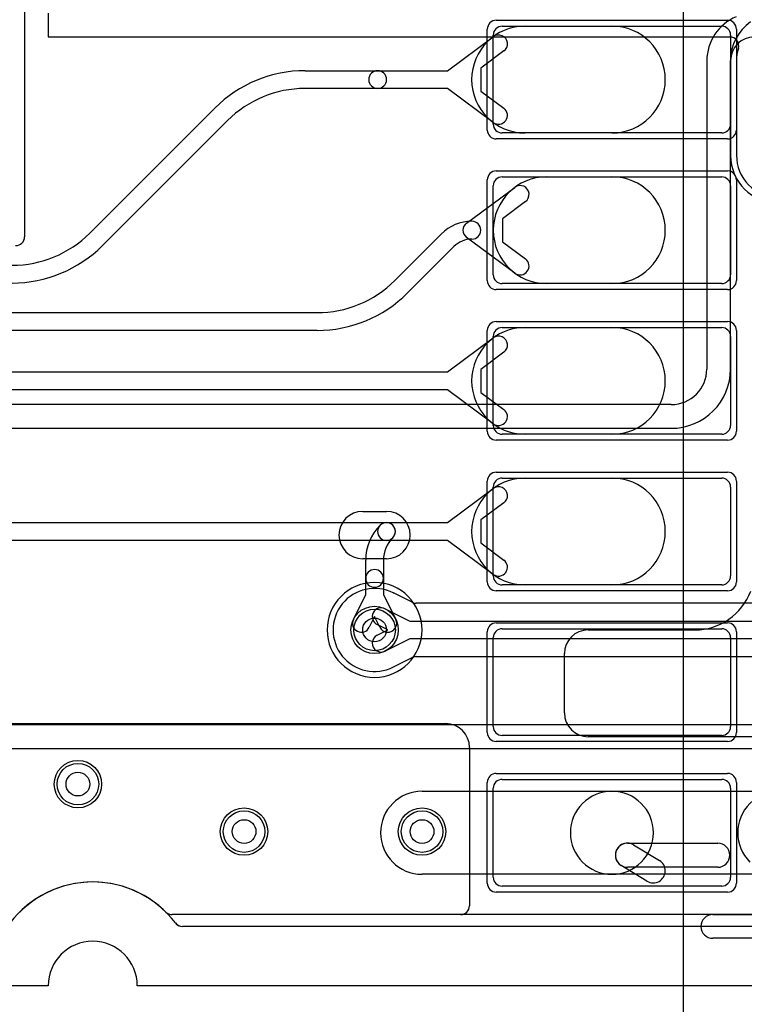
# Model space of a CAD drawing. Extents: x -1.1 to 39.1, y -7.5 to 26.
# Tile 27 of 44: x 27.4 to 33.5, y -0.2 to 8.1. Entities that reach past the tile are written whole.
import ezdxf

# ---------------------------------------------------------------- set-up
doc = ezdxf.new("R2010")
doc.units = 0
for name, color, linetype in [('Hole', 1, 'CONTINUOUS'), ('L1', 3, 'CONTINUOUS'), ('L2', 3, 'CONTINUOUS'), ('L3', 3, 'CONTINUOUS'), ('L4', 3, 'CONTINUOUS'), ('MetalMask-A', 176, 'CONTINUOUS'), ('Outline', 7, 'CONTINUOUS'), ('PartsArea-A', 111, 'CONTINUOUS'), ('PartsSilk-A', 221, 'CONTINUOUS'), ('Resist-A', 2, 'CONTINUOUS'), ('Resist-B', 2, 'CONTINUOUS'), ('Silk-A', 140, 'CONTINUOUS')]:
    doc.layers.add(name, color=color, linetype=linetype)

msp = doc.modelspace()

# ---------------------------------------------------------------- linework, layer by layer
at = {"layer": 'Hole'}
for centre in [(30.4, 3), (27.9, 1.7), (29.3, 1.3), (30.8, 1.3)]:
    msp.add_circle(centre, 0.1, dxfattribs=at)
at = {"layer": 'L1'}
for p, q in [((31.475, 8.09), (33.325, 8.09)), ((31.66786, 8.09), (32.4, 8.09)), ((31.0131, 7.715), (31.4, 8.0016)), ((31.4, 7.265), (31.4, 8.015)), ((33.4, 8.015), (33.4, 7.265)), ((31.48928, 7.88106), (31.29477, 7.73697)), ((31.29477, 7.73697), (31.29477, 7.54303)), ((29.81421, 7.715), (30.42603, 7.715)), ((30.42603, 7.715), (31.0131, 7.715)), ((30.42603, 7.565), (29.81421, 7.565)), ((31.0131, 7.565), (30.42603, 7.565)), ((31.4, 7.2784), (31.0131, 7.565)), ((31.29477, 7.54303), (31.48928, 7.39894)), ((27.99985, 6.34593), (29.05408, 7.40015)), ((29.16014, 7.29408), (28.10592, 6.23986)), ((33.325, 7.19), (31.475, 7.19)), ((32.4, 7.19), (31.66786, 7.19)), ((31.475, 6.82), (33.325, 6.82)), ((31.85, 6.82), (32.4, 6.82)), ((31.17536, 6.43027), (31.58214, 6.7316)), ((31.4, 5.995), (31.4, 6.745)), ((33.4, 6.745), (33.4, 5.995)), ((31.67142, 6.61106), (31.47691, 6.46697)), ((31.47691, 6.46697), (31.47691, 6.27303)), ((30.56985, 5.94593), (30.96212, 6.33818)), ((31.58214, 6.0084), (31.17536, 6.30973)), ((31.06818, 6.23212), (30.67592, 5.83986)), ((31.47691, 6.27303), (31.67142, 6.12894)), ((33.325, 5.92), (31.475, 5.92)), ((32.4, 5.92), (31.85, 5.92)), ((20.76421, 5.675), (29.91579, 5.675)), ((29.91579, 5.525), (20.76421, 5.525)), ((31.475, 5.55), (33.325, 5.55)), ((31.66786, 5.55), (32.4, 5.55)), ((31.0131, 5.175), (31.4, 5.4616)), ((31.4, 4.725), (31.4, 5.475)), ((33.4, 5.475), (33.4, 4.725)), ((31.48928, 5.34106), (31.29477, 5.19697)), ((17.79766, 5.175), (31.0131, 5.175)), ((31.29477, 5.19697), (31.29477, 5.00303)), ((31.0131, 5.025), (17.79766, 5.025)), ((31.4, 4.7384), (31.0131, 5.025)), ((31.29477, 5.00303), (31.48928, 4.85894)), ((33.325, 4.65), (31.475, 4.65)), ((32.4, 4.65), (31.66786, 4.65)), ((31.475, 4.28), (33.325, 4.28)), ((31.66786, 4.28), (32.4, 4.28)), ((31.0131, 3.905), (31.4, 4.1916)), ((31.4, 3.455), (31.4, 4.205)), ((33.4, 4.205), (33.4, 3.455)), ((31.48928, 4.07106), (31.29477, 3.92697)), ((30.3, 4), (30.5, 4)), ((18.47185, 3.905), (30.5, 3.905)), ((30.5, 3.905), (31.0131, 3.905)), ((31.29477, 3.92697), (31.29477, 3.73303)), ((30.5, 3.755), (18.47185, 3.755)), ((31.0131, 3.755), (30.5, 3.755)), ((31.4, 3.4684), (31.0131, 3.755)), ((31.29477, 3.73303), (31.48928, 3.58894)), ((30.5, 3.6), (30.3, 3.6)), ((30.325, 3.43428), (30.325, 3.58858)), ((30.475, 3.58858), (30.475, 3.43428)), ((30.325, 3.29766), (30.325, 3.43428)), ((30.475, 3.43428), (30.475, 3.29766)), ((33.325, 3.38), (31.475, 3.38)), ((32.4, 3.38), (31.66786, 3.38)), ((30.22104, 3.08929), (30.325, 3.29766)), ((30.475, 3.29766), (30.57896, 3.08929)), ((30.4, 3.112), (30.35526, 3.02233)), ((30.44474, 3.02233), (30.4, 3.112)), ((31.475, 3.01), (33.325, 3.01)), ((32.2, 3), (33.1, 3)), ((31.4, 2.185), (31.4, 2.935)), ((33.4, 2.935), (33.4, 2.185)), ((32, 2.3), (32, 2.8)), ((16.80004, 2.20996), (30.99996, 2.20996)), ((33.325, 2.11), (31.475, 2.11)), ((34.8, 2.1), (32.2, 2.1)), ((31.19996, 2.00996), (31.19996, 0.67497)), ((31.4, 0.915), (31.4, 1.665)), ((31.475, 1.74), (33.325, 1.74)), ((33.4, 1.665), (33.4, 0.915)), ((30.8, 1.64), (32.4, 1.64)), ((32.4, 1.64), (33.81, 1.64)), ((32.4, 0.94), (30.8, 0.94)), ((33.81, 0.94), (32.4, 0.94)), ((33.325, 0.84), (31.475, 0.84)), ((31.12499, 0.6), (28.69349, 0.6))]:
    msp.add_line(p, q, dxfattribs=at)
for centre in [(30.4, 3), (27.9, 1.7), (29.3, 1.3), (30.8, 1.3)]:
    msp.add_circle(centre, 0.2, dxfattribs=at)
for centre, radius, start, end in [((31.66786, 7.64), 0.45, 90, -90), ((31.475, 8.015), 0.075, 90, 180), ((32.4, 7.64), 0.45, -90, 90), ((33.325, 8.015), 0.075, 0, 90), ((31.44464, 7.94133), 0.075, -53.473873, 126.5299), ((29.81421, 6.64), 1.075, 90, 134.999246), ((30.42603, 7.64), 0.075, 90, -90), ((30.42603, 7.64), 0.075, -90, 90), ((29.81421, 6.64), 0.925, 90, 134.999562), ((31.44464, 7.33867), 0.075, -126.526127, 53.4701), ((31.475, 7.265), 0.075, 180, -90), ((33.325, 7.265), 0.075, -90, 0), ((31.85, 6.37), 0.45, 90, -90), ((31.475, 6.745), 0.075, 90, 180), ((32.4, 6.37), 0.45, -90, 90), ((33.325, 6.745), 0.075, 0, 90), ((31.62678, 6.67133), 0.075, -53.473873, 126.5299), ((31.22, 6.0803), 0.3647, 90, 135), ((31.22, 6.37), 0.075, 126.526127, -126.526127), ((31.22, 6.37), 0.075, -90, 90), ((27.34578, 7), 0.925, -89.999381, -45), ((27.34578, 7), 1.075, -89.999467, -45), ((31.22, 6.0803), 0.2147, 90, 135), ((31.62678, 6.06867), 0.075, -126.526127, 53.4701), ((31.475, 5.995), 0.075, 180, -90), ((33.325, 5.995), 0.075, -90, 0), ((29.91578, 6.6), 0.925, -89.999381, -45), ((29.91578, 6.6), 1.075, -89.999467, -45), ((31.66786, 5.1), 0.45, 90, -90), ((31.475, 5.475), 0.075, 90, 180), ((32.4, 5.1), 0.45, -90, 90), ((33.325, 5.475), 0.075, 0, 90), ((31.44464, 5.40133), 0.075, -53.473873, 126.5299), ((31.44464, 4.79867), 0.075, -126.526127, 53.4701), ((31.475, 4.725), 0.075, 180, -90), ((33.325, 4.725), 0.075, -90, 0), ((31.66786, 3.83), 0.45, 90, -90), ((31.475, 4.205), 0.075, 90, 180), ((32.4, 3.83), 0.45, -90, 90), ((33.325, 4.205), 0.075, 0, 90), ((31.44464, 4.13133), 0.075, -53.473873, 126.5299), ((30.3, 3.8), 0.2, 90, 180), ((30.5, 3.8), 0.2, 0, 90), ((30.5, 3.83), 0.075, 90, -90), ((30.5, 3.83), 0.075, -45.005402, 134.998813), ((30.5, 3.83), 0.075, -90, 90), ((30.74141, 3.58858), 0.41641, 134.999027, 180), ((30.3, 3.8), 0.2, 180, -90), ((30.74141, 3.58858), 0.26641, 135, 180), ((30.5, 3.8), 0.2, -90, 0), ((31.44464, 3.52867), 0.075, -126.526127, 53.4701), ((30.4, 3.43428), 0.075, 0, 180), ((30.4, 3.43428), 0.075, 180, 0), ((31.475, 3.455), 0.075, 180, -90), ((33.325, 3.455), 0.075, -90, 0), ((33.1, 3.5), 0.5, -90, -20.143763), ((30.28815, 3.05581), 0.075, 153.486197, -26.515959), ((30.51185, 3.05581), 0.075, -153.486197, 26.515959), ((31.475, 2.935), 0.075, 90, 180), ((32.2, 2.8), 0.2, 90, 180), ((33.325, 2.935), 0.075, 0, 90), ((32.2, 2.3), 0.2, 180, -90), ((30.99996, 2.00996), 0.2, 0, 90), ((31.475, 2.185), 0.075, 180, -90), ((33.325, 2.185), 0.075, -90, 0), ((31.475, 1.665), 0.075, 90, 180), ((33.325, 1.665), 0.075, 0, 90), ((30.8, 1.29), 0.35, 90, -90), ((32.4, 1.29), 0.35, 90, -90), ((32.4, 1.29), 0.35, -90, 90), ((33.81, 1.29), 0.35, 45, -135), ((31.475, 0.915), 0.075, 180, -90), ((33.325, 0.915), 0.075, -90, 0), ((28.025, 0), 0.875, 45.277813, 134.722186), ((31.12499, 0.67497), 0.07497, -90, 0), ((28.69349, 0.675), 0.075, -134.724516, -90)]:
    msp.add_arc(centre, radius, start, end, dxfattribs=at)
at = {"layer": 'L2'}
for p, q in [((33.39996, 7.80036), (33.39996, 7)), ((35.42808, 0.50004), (28.78119, 0.50004))]:
    msp.add_line(p, q, dxfattribs=at)
for centre in [(27.9, 1.7), (29.3, 1.3), (30.8, 1.3)]:
    msp.add_circle(centre, 0.2, dxfattribs=at)
for centre, radius, start, end in [((33.8, 7.80053), 0.40004, 125.446106, -179.981381), ((33.32499, 7.80037), 0.07497, -0.007642, 0.022928), ((33.8, 7), 0.40004, 180, -90), ((30.4, 3), 0.40004, 90, -90), ((30.4, 3), 0.40004, -90, 90), ((28.025, 0), 0.875, 37.25087, 142.74913), ((28.78117, 0.57502), 0.07497, -142.75105, -135), ((28.78119, 0.57504), 0.075, -135, -90)]:
    msp.add_arc(centre, radius, start, end, dxfattribs=at)
at = {"layer": 'L3'}
for p, q in [((33.19996, 7.8), (33.19996, 5.2)), ((33.4, 5.2), (33.4, 7.8)), ((32.9, 4.90004), (21.90005, 4.90004)), ((24.40826, 4.7), (32.9, 4.7)), ((36.79996, 2.2), (20.775, 2.2)), ((11.10002, 1.99996), (36.79996, 1.99996)), ((37, 0.50004), (28.78118, 0.50004))]:
    msp.add_line(p, q, dxfattribs=at)
for centre in [(27.9, 1.7), (29.3, 1.3), (30.8, 1.3)]:
    msp.add_circle(centre, 0.2, dxfattribs=at)
for centre, radius, start, end in [((33.6, 7.8), 0.40004, 112.595076, 180), ((33.6, 7.8), 0.2, 90, 180), ((32.9, 5.2), 0.5, -90, 0), ((32.9, 5.2), 0.29996, -90, 0), ((30.4, 3), 0.40004, 90, -90), ((30.4, 3), 0.40004, -90, 90), ((28.025, 0), 0.875, 37.249953, 142.750047), ((28.78118, 0.57501), 0.07497, -142.75105, -90)]:
    msp.add_arc(centre, radius, start, end, dxfattribs=at)
at = {"layer": 'L4'}
for p, q in [((27.65, 8.20001), (27.65, 8)), ((27.65, 8), (33.3938, 8)), ((33.44996, 7.8), (33.44996, 7.00265)), ((30.71721, 3.23293), (30.55823, 3.31225)), ((30.48929, 3.17896), (30.69766, 3.075)), ((34.2, 3.22504), (30.75068, 3.22504)), ((30.69766, 3.075), (34.2, 3.075)), ((30.512, 3), (30.42233, 3.04474)), ((30.42233, 2.95526), (30.512, 3)), ((30.69766, 2.925), (30.48929, 2.82104)), ((34.2, 2.925), (30.69766, 2.925)), ((30.55865, 2.68796), (30.71721, 2.76707)), ((30.75068, 2.77496), (34.07571, 2.77496)), ((37, 0.6), (28.69349, 0.6))]:
    msp.add_line(p, q, dxfattribs=at)
for centre in [(30.4, 3), (27.9, 1.7), (29.3, 1.3), (30.8, 1.3)]:
    msp.add_circle(centre, 0.2, dxfattribs=at)
for centre, radius, start, end in [((33.3938, 7.92503), 0.07497, -17.105539, 90), ((33.8, 7.8), 0.35004, 162.890773, 180), ((33.79999, 7), 0.35004, 179.643164, -89.998363), ((33.37499, 7.00265), 0.07497, -0.359193, 0), ((30.4, 3), 0.35005, 63.188999, -63.12678), ((30.5917, 3.37933), 0.07497, -116.807727, -116.517199), ((30.45581, 3.11185), 0.075, 63.486197, -116.515959), ((30.75068, 3.30001), 0.07497, -116.517199, -90), ((30.45581, 2.88815), 0.075, 116.513803, -63.484041), ((30.75068, 2.69999), 0.07497, 90, 116.517199), ((30.59212, 2.62088), 0.07497, 116.517199, 116.876085), ((28.025, 0), 0.875, 45.277813, 134.722186), ((28.69349, 0.675), 0.075, -134.724516, -90)]:
    msp.add_arc(centre, radius, start, end, dxfattribs=at)
at = {"layer": 'MetalMask-A'}
for p, q in [((31.475, 8.09), (33.325, 8.09)), ((31.4, 7.265), (31.4, 8.015)), ((33.4, 8.015), (33.4, 7.265)), ((33.325, 7.19), (31.475, 7.19)), ((31.475, 6.82), (33.325, 6.82)), ((31.4, 5.995), (31.4, 6.745)), ((33.4, 6.745), (33.4, 5.995)), ((33.325, 5.92), (31.475, 5.92)), ((31.475, 5.55), (33.325, 5.55)), ((31.4, 4.725), (31.4, 5.475)), ((33.4, 5.475), (33.4, 4.725)), ((33.325, 4.65), (31.475, 4.65)), ((31.475, 4.28), (33.325, 4.28)), ((31.4, 3.455), (31.4, 4.205)), ((33.4, 4.205), (33.4, 3.455)), ((33.325, 3.38), (31.475, 3.38)), ((31.475, 3.01), (33.325, 3.01)), ((31.4, 2.185), (31.4, 2.935)), ((33.4, 2.935), (33.4, 2.185)), ((33.325, 2.11), (31.475, 2.11)), ((31.4, 0.915), (31.4, 1.665)), ((31.475, 1.74), (33.325, 1.74)), ((33.4, 1.665), (33.4, 0.915)), ((33.325, 0.84), (31.475, 0.84))]:
    msp.add_line(p, q, dxfattribs=at)
for centre, start, end in [((31.475, 8.015), 90, 180), ((33.325, 8.015), 0, 90), ((31.475, 7.265), 180, -90), ((33.325, 7.265), -90, 0), ((31.475, 6.745), 90, 180), ((33.325, 6.745), 0, 90), ((31.475, 5.995), 180, -90), ((33.325, 5.995), -90, 0), ((31.475, 5.475), 90, 180), ((33.325, 5.475), 0, 90), ((31.475, 4.725), 180, -90), ((33.325, 4.725), -90, 0), ((31.475, 4.205), 90, 180), ((33.325, 4.205), 0, 90), ((31.475, 3.455), 180, -90), ((33.325, 3.455), -90, 0), ((31.475, 2.935), 90, 180), ((33.325, 2.935), 0, 90), ((31.475, 2.185), 180, -90), ((33.325, 2.185), -90, 0), ((31.475, 1.665), 90, 180), ((33.325, 1.665), 0, 90), ((31.475, 0.915), 180, -90), ((33.325, 0.915), -90, 0)]:
    msp.add_arc(centre, 0.075, start, end, dxfattribs=at)
at = {"layer": 'Outline'}
for p, q in [((27.65, 0), (20.15, 0)), ((37, 0), (28.4, 0))]:
    msp.add_line(p, q, dxfattribs=at)
msp.add_arc((28.025, 0), 0.375, 0, 180, dxfattribs=at)
at = {"layer": 'PartsArea-A'}
msp.add_line((33, 19.4), (33, -6.3), dxfattribs=at)
at = {"layer": 'PartsSilk-A'}
for p, q in [((32.53061, 1.20251), (33.29134, 1.20251)), ((32.58318, 1.18785), (32.80053, 1.05644)), ((32.69539, 0.88256), (32.47804, 1.01397)), ((33.29134, 0.99931), (32.53061, 0.99931))]:
    msp.add_line(p, q, dxfattribs=at)
for centre, start, end in [((32.53061, 1.10091), 58.83991, -121.157195), ((32.53061, 1.10091), 90, -90), ((33.29134, 1.10091), -90, 90), ((32.74796, 0.9695), -121.16009, 58.842805)]:
    msp.add_arc(centre, 0.1016, start, end, dxfattribs=at)
at = {"layer": 'Resist-A'}
for p, q in [((27.45, 11.265), (27.45, 6.315)), ((31.425, 8.14), (33.375, 8.14)), ((31.35, 7.215), (31.35, 8.065)), ((33.45, 8.065), (33.45, 7.215)), ((33.375, 7.14), (31.425, 7.14)), ((31.425, 6.87), (33.375, 6.87)), ((31.35, 5.945), (31.35, 6.795)), ((33.45, 6.795), (33.45, 5.945)), ((33.375, 5.87), (31.425, 5.87)), ((31.425, 5.6), (33.375, 5.6)), ((31.35, 4.675), (31.35, 5.525)), ((33.45, 5.525), (33.45, 4.675)), ((33.375, 4.6), (31.425, 4.6)), ((31.425, 4.33), (33.375, 4.33)), ((31.35, 3.405), (31.35, 4.255)), ((33.45, 4.255), (33.45, 3.405)), ((33.375, 3.33), (31.425, 3.33)), ((31.425, 3.06), (33.375, 3.06)), ((31.35, 2.135), (31.35, 2.985)), ((33.45, 2.985), (33.45, 2.135)), ((33.375, 2.06), (31.425, 2.06)), ((31.425, 1.79), (33.375, 1.79)), ((31.35, 0.865), (31.35, 1.715)), ((33.45, 1.715), (33.45, 0.865)), ((33.375, 0.79), (31.425, 0.79))]:
    msp.add_line(p, q, dxfattribs=at)
for centre in [(30.4, 3), (27.9, 1.7), (29.3, 1.3), (30.8, 1.3)]:
    msp.add_circle(centre, 0.175, dxfattribs=at)
for centre, start, end in [((31.425, 8.065), 90, 180), ((33.375, 8.065), 0, 90), ((31.425, 7.215), 180, -90), ((33.375, 7.215), -90, 0), ((31.425, 6.795), 90, 180), ((33.375, 6.795), 0, 90), ((27.375, 6.315), -90, 0), ((31.425, 5.945), 180, -90), ((33.375, 5.945), -90, 0), ((31.425, 5.525), 90, 180), ((33.375, 5.525), 0, 90), ((31.425, 4.675), 180, -90), ((33.375, 4.675), -90, 0), ((31.425, 4.255), 90, 180), ((33.375, 4.255), 0, 90), ((31.425, 3.405), 180, -90), ((33.375, 3.405), -90, 0), ((31.425, 2.985), 90, 180), ((33.375, 2.985), 0, 90), ((31.425, 2.135), 180, -90), ((33.375, 2.135), -90, 0), ((31.425, 1.715), 90, 180), ((33.375, 1.715), 0, 90), ((31.425, 0.865), 180, -90), ((33.375, 0.865), -90, 0)]:
    msp.add_arc(centre, 0.075, start, end, dxfattribs=at)
at = {"layer": 'Resist-B'}
for centre in [(30.4, 3), (27.9, 1.7), (29.3, 1.3), (30.8, 1.3)]:
    msp.add_circle(centre, 0.175, dxfattribs=at)
at = {"layer": 'Silk-A'}
for p, q in [((33.25, 0.6), (34.25, 0.6)), ((34.25, 0.4), (33.25, 0.4))]:
    msp.add_line(p, q, dxfattribs=at)
msp.add_arc((33.25, 0.5), 0.1, 90, -90, dxfattribs=at)

doc.saveas('drawing.dxf')
